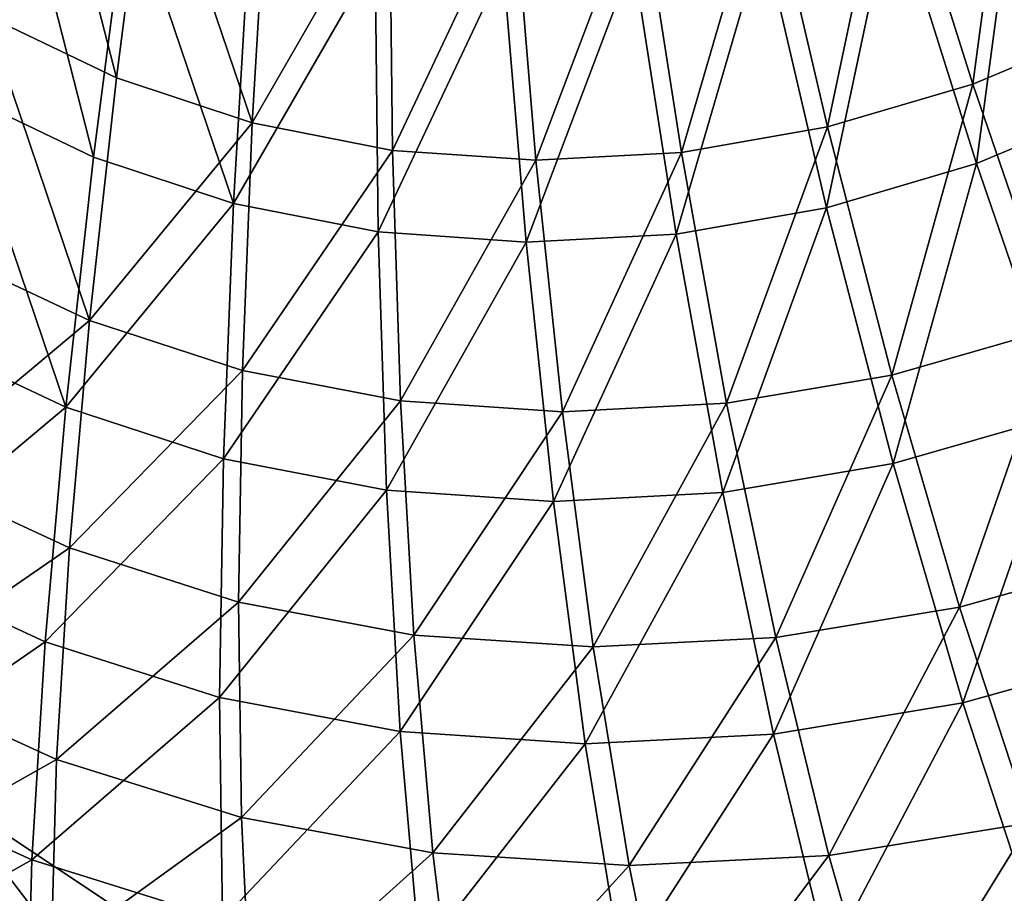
# Model space of a CAD drawing. Header units: millimetres. Extents: x 0 to 340, y 0 to 461.
# Tile 25 of 144: x 91 to 139, y 70 to 112. Entities that reach past the tile are written whole.
import ezdxf

# ---------------------------------------------------------------- set-up
doc = ezdxf.new("R2010")
doc.units = ezdxf.units.MM
doc.header["$LTSCALE"] = 25.4
doc.layers.get('0').update_dxf_attribs({"true_color": 0xff5454})

# ---------------------------------------------------------------- blocks, each defined once
blk = doc.blocks.new('R__nica')
at = {"color": 7, "true_color": 0xffffff}
mesh = blk.add_polyface(dxfattribs=at)
corners = [(36.165, 235.361, 19.045), (35.809, 198.184, 19.045), (34.972, 227.35, 19.045), (36.385, 212.75, 19.045), (39.695, 253.15, 19.045), (37.911, 227.611, 19.045), (39.068, 235.382, 19.045), (42.492, 252.637, 19.045), (44.408, 270.861, 19.045), (47.064, 269.817, 19.045), (48.771, 284.224, 19.045), (51.296, 282.779, 19.045), (55.58, 301.684, 19.045), (57.9, 299.715, 19.045), (63.395, 318.405, 19.045), (65.481, 315.935, 19.045), (72.153, 334.243, 19.045), (73.977, 331.297, 19.045), (81.808, 349.059, 19.045), (83.342, 345.669, 19.045), (88.624, 358.172, 19.045), (89.953, 354.509, 19.045), (98.41, 369.612, 19.045), (99.446, 365.605, 19.045), (108.58, 379.694, 19.045), (109.311, 375.385, 19.045), (119.151, 388.436, 19.045), (119.565, 383.865, 19.045), (120.879, 389.708, 19.045), (121.241, 385.098, 19.045), (130.644, 396.104, 19.045), (130.712, 391.302, 19.045), (140.502, 401.249, 19.045), (140.275, 396.294, 19.045), (149.961, 400.099, 19.045), (150.488, 405.173, 19.045), (158.009, 402.329, 19.045), (158.784, 407.471, 19.045), (167.131, 403.846, 19.045), (168.189, 409.035, 19.045), (176.303, 404.292, 19.045), (177.645, 409.495, 19.045), (184.806, 403.733, 19.045), (186.41, 408.918, 19.045), (193.715, 402.127, 19.045), (195.595, 407.263, 19.045), (202.524, 399.487, 19.045), (204.676, 404.542, 19.045), (203.821, 399.008, 19.045), (212.812, 395.03, 19.045), (206.014, 404.048, 19.045), (215.283, 399.947, 19.045), (221.524, 390.044, 19.045), (224.264, 394.806, 19.045), (229.969, 384.084, 19.045), (232.97, 388.662, 19.045), (238.157, 377.173, 19.045), (241.411, 381.538, 19.045), (248.324, 366.908, 19.045), (251.893, 370.954, 19.045), (256.918, 356.614, 19.045), (260.752, 360.342, 19.045), (265, 345.387, 19.045), (269.084, 348.768, 19.045), (271.478, 335.143, 19.045), (275.763, 338.208, 19.045), (279.499, 320.615, 19.045), (284.032, 323.231, 19.045), (286.719, 305.335, 19.045), (291.475, 307.477, 19.045), (293.123, 289.373, 19.045), (298.077, 291.022, 19.045), (298.668, 272.795, 19.045), (303.794, 273.931, 19.045), (303.282, 255.65, 19.045), (306.097, 242.282, 19.045), (308.55, 256.256, 19.045), (308.688, 225.075, 19.045), (311.453, 242.475, 19.045), (310.023, 208.314, 19.045), (310.11, 192.042, 19.045), (311.294, 156.745, 19.045), (313.874, 170.822, 19.045), (314.124, 224.735, 19.045), (315.343, 185.542, 19.045), (315.504, 207.456, 19.045), (315.587, 190.681, 19.045), (33.399, 212.029, 19.045), (33.207, 182.334, 19.045), (32.805, 197.012, 19.045), (34.631, 168.02, 19.045), (36.205, 183.946, 19.045), (37.117, 154.098, 19.045), (37.58, 170.061, 19.045), (38.198, 149.518, 19.045), (39.991, 156.557, 19.045), (41.826, 137.22, 19.045), (41.04, 152.114, 19.045), (44.559, 140.186, 19.045), (46.39, 125.495, 19.045), (48.986, 128.812, 19.045), (51.904, 114.367, 19.045), (54.335, 118.018, 19.045), (56.237, 107.101, 19.045), (58.538, 110.969, 19.045), (63.302, 97.143, 19.045), (65.391, 101.31, 19.045), (71.184, 88.017, 19.045), (73.036, 92.458, 19.045), (79.866, 79.711, 19.045), (81.458, 84.401, 19.045), (87.877, 73.292, 19.045), (89.228, 78.175, 19.045), (98.19, 66.424, 19.045), (99.232, 71.513, 19.045), (109.123, 60.549, 19.045), (109.837, 65.814, 19.045), (120.663, 55.66, 19.045), (121.032, 61.072, 19.045), (125.91, 53.833, 19.045), (126.12, 59.3, 19.045), (138.447, 50.373, 19.045), (138.281, 55.943, 19.045), (150.716, 53.694, 19.045), (151.266, 48.054, 19.045), (163.382, 52.556, 19.045), (164.324, 46.875, 19.045), (169.118, 52.394, 19.045), (170.237, 46.72, 19.045), (182.043, 52.888, 19.045), (183.562, 47.223, 19.045), (194.772, 54.495, 19.045), (196.684, 48.88, 19.045), (207.275, 57.204, 19.045), (209.575, 51.669, 19.045), (216.035, 59.794, 19.045), (218.604, 54.347, 19.045), (227.765, 64.267, 19.045), (230.7, 58.95, 19.045), (238.918, 69.669, 19.045), (242.194, 64.526, 19.045), (249.465, 75.998, 19.045), (253.068, 71.051, 19.045), (259.256, 83.146, 19.045), (263.163, 78.416, 19.045), (268.41, 91.197, 19.045), (272.599, 86.718, 19.045), (276.686, 99.968, 19.045), (281.132, 95.758, 19.045), (284.085, 109.42, 19.045), (288.756, 105.506, 19.045), (289.928, 118.422, 19.045), (294.783, 114.784, 19.045), (295.773, 129.434, 19.045), (300.809, 126.137, 19.045), (300.617, 141.033, 19.045), (304.489, 153.272, 19.045), (305.803, 138.094, 19.045), (305.943, 159.124, 19.045), (309.795, 150.711, 19.045), (308.445, 172.779, 19.045), (309.872, 187.058, 19.045)]
mesh.append_faces([[corners[k] for k in face] for face in [(84, 85, 86), (87, 88, 89)]], dxfattribs={"vtx0": -1, "color": 7})
mesh.append_faces([[corners[k] for k in face] for face in [(0, 1, 2), (1, 0, 3), (3, 4, 5), (5, 4, 6), (6, 4, 7), (7, 8, 9), (9, 10, 11), (11, 12, 13), (13, 14, 15), (15, 16, 17), (17, 18, 19), (19, 20, 21), (21, 22, 23), (23, 24, 25), (25, 26, 27), (27, 28, 29), (29, 30, 31), (31, 32, 33), (33, 32, 34), (34, 35, 36), (36, 37, 38), (38, 39, 40), (40, 41, 42), (42, 43, 44), (44, 45, 46), (46, 47, 48), (48, 47, 49), (49, 51, 52), (52, 53, 54), (54, 55, 56), (56, 57, 58), (58, 59, 60), (60, 61, 62), (62, 63, 64), (64, 65, 66), (66, 67, 68), (68, 69, 70), (70, 71, 72), (72, 73, 74), (74, 73, 75), (75, 76, 77), (77, 78, 79), (79, 78, 80), (81, 78, 82), (82, 83, 84), (88, 87, 90), (90, 91, 92), (91, 2, 1), (92, 93, 94), (94, 95, 96), (96, 98, 99), (99, 100, 101), (101, 102, 103), (103, 104, 105), (105, 106, 107), (107, 108, 109), (109, 110, 111), (111, 112, 113), (113, 114, 115), (115, 116, 117), (117, 118, 119), (119, 120, 121), (121, 123, 124), (124, 125, 126), (126, 127, 128), (128, 129, 130), (130, 131, 132), (132, 133, 134), (134, 135, 136), (136, 137, 138), (138, 139, 140), (140, 141, 142), (142, 143, 144), (144, 145, 146), (146, 147, 148), (148, 149, 150), (150, 151, 152), (152, 153, 154), (154, 156, 157), (157, 158, 159), (159, 161, 81)]], dxfattribs={"vtx0": -1, "vtx1": -1, "color": 7})
mesh.append_faces([[corners[k] for k in face] for face in [(80, 78, 81), (90, 2, 91)]], dxfattribs={"vtx0": -1, "vtx1": -1, "vtx2": -1, "color": 7})
mesh.append_faces([[corners[k] for k in face] for face in [(3, 0, 4), (7, 4, 8), (9, 8, 10), (11, 10, 12), (13, 12, 14), (15, 14, 16), (17, 16, 18), (19, 18, 20), (21, 20, 22), (23, 22, 24), (25, 24, 26), (27, 26, 28), (29, 28, 30), (31, 30, 32), (34, 32, 35), (36, 35, 37), (38, 37, 39), (40, 39, 41), (42, 41, 43), (44, 43, 45), (46, 45, 47), (49, 47, 50), (49, 50, 51), (52, 51, 53), (54, 53, 55), (56, 55, 57), (58, 57, 59), (60, 59, 61), (62, 61, 63), (64, 63, 65), (66, 65, 67), (68, 67, 69), (70, 69, 71), (72, 71, 73), (75, 73, 76), (77, 76, 78), (82, 78, 83), (84, 83, 85), (90, 87, 2), (92, 91, 93), (94, 93, 95), (96, 95, 97), (96, 97, 98), (99, 98, 100), (101, 100, 102), (103, 102, 104), (105, 104, 106), (107, 106, 108), (109, 108, 110), (111, 110, 112), (113, 112, 114), (115, 114, 116), (117, 116, 118), (119, 118, 120), (121, 120, 122), (121, 122, 123), (124, 123, 125), (126, 125, 127), (128, 127, 129), (130, 129, 131), (132, 131, 133), (134, 133, 135), (136, 135, 137), (138, 137, 139), (140, 139, 141), (142, 141, 143), (144, 143, 145), (146, 145, 147), (148, 147, 149), (150, 149, 151), (152, 151, 153), (154, 153, 155), (154, 155, 156), (157, 156, 158), (159, 158, 160), (159, 160, 161), (81, 161, 80)]], dxfattribs={"vtx0": -1, "vtx2": -1, "color": 7})
mesh = blk.add_polyface(dxfattribs=at)
corners = [(93.614, 127.704, 314.155), (97.469, 112.648, 309.059), (91.195, 115.654, 308.394), (99.072, 125.046, 314.716)]
mesh.append_faces([[corners[k] for k in face] for face in [(0, 1, 2), (1, 0, 3)]], dxfattribs={"vtx0": -1, "color": 7})
mesh = blk.add_polyface(dxfattribs=at)
corners = [(140.726, 127.383, 313.404), (138.711, 112.346, 308.308), (134.787, 124.815, 314.119)]
mesh.append_faces([[corners[k] for k in face] for face in [(0, 1, 2)]], dxfattribs={"color": 7})
mesh = blk.add_polyface(dxfattribs=at)
corners = [(145.606, 115.233, 307.46), (138.711, 112.346, 308.308), (140.726, 127.383, 313.404)]
mesh.append_faces([[corners[k] for k in face] for face in [(0, 1, 2)]], dxfattribs={"color": 7})
mesh = blk.add_polyface(dxfattribs=at)
corners = [(99.072, 125.046, 314.716), (104.01, 110.476, 309.493), (97.469, 112.648, 309.059), (104.757, 123.125, 315.086)]
mesh.append_faces([[corners[k] for k in face] for face in [(0, 1, 2), (1, 0, 3)]], dxfattribs={"vtx0": -1, "color": 7})
mesh = blk.add_polyface(dxfattribs=at)
corners = [(134.787, 124.815, 314.119), (131.712, 110.281, 308.967), (128.749, 122.976, 314.672), (138.711, 112.346, 308.308)]
mesh.append_faces([[corners[k] for k in face] for face in [(0, 1, 2), (1, 0, 3)]], dxfattribs={"vtx0": -1, "color": 7})
mesh = blk.add_polyface(dxfattribs=at)
corners = [(96.372, 108.832, 313.007), (92.397, 124.353, 318.173), (89.904, 111.93, 312.333), (98.025, 121.612, 318.741)]
mesh.append_faces([[corners[k] for k in face] for face in [(0, 1, 2), (1, 0, 3)]], dxfattribs={"vtx0": -1, "color": 7})
mesh = blk.add_polyface(dxfattribs=at)
corners = [(140.967, 124.022, 317.411), (134.844, 121.375, 318.136), (138.889, 108.52, 312.246)]
mesh.append_faces([[corners[k] for k in face] for face in [(0, 1, 2)]], dxfattribs={"color": 7})
mesh = blk.add_polyface(dxfattribs=at)
corners = [(145.997, 111.496, 311.386), (140.967, 124.022, 317.411), (138.889, 108.52, 312.246)]
mesh.append_faces([[corners[k] for k in face] for face in [(0, 1, 2)]], dxfattribs={"color": 7})
mesh = blk.add_polyface(dxfattribs=at)
corners = [(110.619, 121.955, 315.263), (104.01, 110.476, 309.493), (104.757, 123.125, 315.086)]
mesh.append_faces([[corners[k] for k in face] for face in [(0, 1, 2)]], dxfattribs={"color": 7})
mesh = blk.add_polyface(dxfattribs=at)
corners = [(128.749, 122.976, 314.672), (124.677, 109.055, 309.425), (122.67, 121.882, 315.051), (131.712, 110.281, 308.967)]
mesh.append_faces([[corners[k] for k in face] for face in [(0, 1, 2), (1, 0, 3)]], dxfattribs={"vtx0": -1, "color": 7})
mesh = blk.add_polyface(dxfattribs=at)
corners = [(110.764, 109.151, 309.696), (104.01, 110.476, 309.493), (110.619, 121.955, 315.263)]
mesh.append_faces([[corners[k] for k in face] for face in [(0, 1, 2)]], dxfattribs={"color": 7})
mesh = blk.add_polyface(dxfattribs=at)
corners = [(116.608, 121.54, 315.251), (110.764, 109.151, 309.696), (110.619, 121.955, 315.263)]
mesh.append_faces([[corners[k] for k in face] for face in [(0, 1, 2)]], dxfattribs={"color": 7})
mesh = blk.add_polyface(dxfattribs=at)
corners = [(122.67, 121.882, 315.051), (117.673, 108.676, 309.671), (116.608, 121.54, 315.251)]
mesh.append_faces([[corners[k] for k in face] for face in [(0, 1, 2)]], dxfattribs={"color": 7})
mesh = blk.add_polyface(dxfattribs=at)
corners = [(124.677, 109.055, 309.425), (117.673, 108.676, 309.671), (122.67, 121.882, 315.051)]
mesh.append_faces([[corners[k] for k in face] for face in [(0, 1, 2)]], dxfattribs={"color": 7})
mesh = blk.add_polyface(dxfattribs=at)
corners = [(103.115, 106.592, 313.447), (98.025, 121.612, 318.741), (96.372, 108.832, 313.007), (103.885, 119.632, 319.116)]
mesh.append_faces([[corners[k] for k in face] for face in [(0, 1, 2), (1, 0, 3)]], dxfattribs={"vtx0": -1, "color": 7})
mesh = blk.add_polyface(dxfattribs=at)
corners = [(117.673, 108.676, 309.671), (110.764, 109.151, 309.696), (116.608, 121.54, 315.251)]
mesh.append_faces([[corners[k] for k in face] for face in [(0, 1, 2)]], dxfattribs={"color": 7})
mesh = blk.add_polyface(dxfattribs=at)
corners = [(131.674, 106.391, 312.914), (134.844, 121.375, 318.136), (128.619, 119.479, 318.696), (138.889, 108.52, 312.246)]
mesh.append_faces([[corners[k] for k in face] for face in [(0, 1, 2), (1, 0, 3)]], dxfattribs={"vtx0": -1, "color": 7})
mesh = blk.add_polyface(dxfattribs=at)
corners = [(109.929, 118.426, 319.296), (103.885, 119.632, 319.116), (103.115, 106.592, 313.447)]
mesh.append_faces([[corners[k] for k in face] for face in [(0, 1, 2)]], dxfattribs={"color": 7})
mesh = blk.add_polyface(dxfattribs=at)
corners = [(124.422, 105.127, 313.378), (128.619, 119.479, 318.696), (122.353, 118.351, 319.081), (131.674, 106.391, 312.914)]
mesh.append_faces([[corners[k] for k in face] for face in [(0, 1, 2), (1, 0, 3)]], dxfattribs={"vtx0": -1, "color": 7})
mesh = blk.add_polyface(dxfattribs=at)
corners = [(110.078, 105.226, 313.653), (109.929, 118.426, 319.296), (103.115, 106.592, 313.447)]
mesh.append_faces([[corners[k] for k in face] for face in [(0, 1, 2)]], dxfattribs={"color": 7})
mesh = blk.add_polyface(dxfattribs=at)
corners = [(116.103, 117.998, 319.283), (109.929, 118.426, 319.296), (110.078, 105.226, 313.653)]
mesh.append_faces([[corners[k] for k in face] for face in [(0, 1, 2)]], dxfattribs={"color": 7})
mesh = blk.add_polyface(dxfattribs=at)
corners = [(122.353, 118.351, 319.081), (116.103, 117.998, 319.283), (117.201, 104.737, 313.628)]
mesh.append_faces([[corners[k] for k in face] for face in [(0, 1, 2)]], dxfattribs={"color": 7})
mesh = blk.add_polyface(dxfattribs=at)
corners = [(124.422, 105.127, 313.378), (122.353, 118.351, 319.081), (117.201, 104.737, 313.628)]
mesh.append_faces([[corners[k] for k in face] for face in [(0, 1, 2)]], dxfattribs={"color": 7})
mesh = blk.add_polyface(dxfattribs=at)
corners = [(117.201, 104.737, 313.628), (116.103, 117.998, 319.283), (110.078, 105.226, 313.653)]
mesh.append_faces([[corners[k] for k in face] for face in [(0, 1, 2)]], dxfattribs={"color": 7})
mesh = blk.add_polyface(dxfattribs=at)
corners = [(91.195, 115.654, 308.394), (96.174, 100.962, 302.198), (89.119, 104.285, 301.427), (97.469, 112.648, 309.059)]
mesh.append_faces([[corners[k] for k in face] for face in [(0, 1, 2), (1, 0, 3)]], dxfattribs={"vtx0": -1, "color": 7})
mesh = blk.add_polyface(dxfattribs=at)
corners = [(145.606, 115.233, 307.46), (142.749, 100.604, 301.275), (138.711, 112.346, 308.308)]
mesh.append_faces([[corners[k] for k in face] for face in [(0, 1, 2)]], dxfattribs={"color": 7})
mesh = blk.add_polyface(dxfattribs=at)
corners = [(104.01, 110.476, 309.493), (96.174, 100.962, 302.198), (97.469, 112.648, 309.059)]
mesh.append_faces([[corners[k] for k in face] for face in [(0, 1, 2)]], dxfattribs={"color": 7})
mesh = blk.add_polyface(dxfattribs=at)
corners = [(95.037, 96.784, 306.053), (89.904, 111.93, 312.333), (87.764, 100.21, 305.271), (96.372, 108.832, 313.007)]
mesh.append_faces([[corners[k] for k in face] for face in [(0, 1, 2), (1, 0, 3)]], dxfattribs={"vtx0": -1, "color": 7})
mesh = blk.add_polyface(dxfattribs=at)
corners = [(138.711, 112.346, 308.308), (134.818, 98.33, 302.045), (131.712, 110.281, 308.967)]
mesh.append_faces([[corners[k] for k in face] for face in [(0, 1, 2)]], dxfattribs={"color": 7})
mesh = blk.add_polyface(dxfattribs=at)
corners = [(142.749, 100.604, 301.275), (134.818, 98.33, 302.045), (138.711, 112.346, 308.308)]
mesh.append_faces([[corners[k] for k in face] for face in [(0, 1, 2)]], dxfattribs={"color": 7})
mesh = blk.add_polyface(dxfattribs=at)
corners = [(145.997, 111.496, 311.386), (138.889, 108.52, 312.246), (143.052, 96.414, 305.117)]
mesh.append_faces([[corners[k] for k in face] for face in [(0, 1, 2)]], dxfattribs={"color": 7})
mesh = blk.add_polyface(dxfattribs=at)
corners = [(104.01, 110.476, 309.493), (103.537, 98.561, 302.697), (96.174, 100.962, 302.198)]
mesh.append_faces([[corners[k] for k in face] for face in [(0, 1, 2)]], dxfattribs={"color": 7})
mesh = blk.add_polyface(dxfattribs=at)
corners = [(110.764, 109.151, 309.696), (103.537, 98.561, 302.697), (104.01, 110.476, 309.493)]
mesh.append_faces([[corners[k] for k in face] for face in [(0, 1, 2)]], dxfattribs={"color": 7})
mesh = blk.add_polyface(dxfattribs=at)
corners = [(131.712, 110.281, 308.967), (126.858, 96.982, 302.585), (124.677, 109.055, 309.425), (134.818, 98.33, 302.045)]
mesh.append_faces([[corners[k] for k in face] for face in [(0, 1, 2), (1, 0, 3)]], dxfattribs={"vtx0": -1, "color": 7})
mesh = blk.add_polyface(dxfattribs=at)
corners = [(111.149, 97.095, 302.922), (103.537, 98.561, 302.697), (110.764, 109.151, 309.696)]
mesh.append_faces([[corners[k] for k in face] for face in [(0, 1, 2)]], dxfattribs={"color": 7})
mesh = blk.add_polyface(dxfattribs=at)
corners = [(117.673, 108.676, 309.671), (111.149, 97.095, 302.922), (110.764, 109.151, 309.696)]
mesh.append_faces([[corners[k] for k in face] for face in [(0, 1, 2)]], dxfattribs={"color": 7})
mesh = blk.add_polyface(dxfattribs=at)
corners = [(103.115, 106.592, 313.447), (96.372, 108.832, 313.007), (95.037, 96.784, 306.053)]
mesh.append_faces([[corners[k] for k in face] for face in [(0, 1, 2)]], dxfattribs={"color": 7})
mesh = blk.add_polyface(dxfattribs=at)
corners = [(118.945, 96.568, 302.882), (111.149, 97.095, 302.922), (117.673, 108.676, 309.671)]
mesh.append_faces([[corners[k] for k in face] for face in [(0, 1, 2)]], dxfattribs={"color": 7})
mesh = blk.add_polyface(dxfattribs=at)
corners = [(124.677, 109.055, 309.425), (118.945, 96.568, 302.882), (117.673, 108.676, 309.671)]
mesh.append_faces([[corners[k] for k in face] for face in [(0, 1, 2)]], dxfattribs={"color": 7})
mesh = blk.add_polyface(dxfattribs=at)
corners = [(126.858, 96.982, 302.585), (118.945, 96.568, 302.882), (124.677, 109.055, 309.425)]
mesh.append_faces([[corners[k] for k in face] for face in [(0, 1, 2)]], dxfattribs={"color": 7})
mesh = blk.add_polyface(dxfattribs=at)
corners = [(138.889, 108.52, 312.246), (131.674, 106.391, 312.914), (134.876, 94.071, 305.897)]
mesh.append_faces([[corners[k] for k in face] for face in [(0, 1, 2)]], dxfattribs={"color": 7})
mesh = blk.add_polyface(dxfattribs=at)
corners = [(143.052, 96.414, 305.117), (138.889, 108.52, 312.246), (134.876, 94.071, 305.897)]
mesh.append_faces([[corners[k] for k in face] for face in [(0, 1, 2)]], dxfattribs={"color": 7})
mesh = blk.add_polyface(dxfattribs=at)
corners = [(103.115, 106.592, 313.447), (95.037, 96.784, 306.053), (102.628, 94.309, 306.558)]
mesh.append_faces([[corners[k] for k in face] for face in [(0, 1, 2)]], dxfattribs={"color": 7})
mesh = blk.add_polyface(dxfattribs=at)
corners = [(110.078, 105.226, 313.653), (103.115, 106.592, 313.447), (102.628, 94.309, 306.558)]
mesh.append_faces([[corners[k] for k in face] for face in [(0, 1, 2)]], dxfattribs={"color": 7})
mesh = blk.add_polyface(dxfattribs=at)
corners = [(126.67, 92.68, 306.445), (131.674, 106.391, 312.914), (124.422, 105.127, 313.378), (134.876, 94.071, 305.897)]
mesh.append_faces([[corners[k] for k in face] for face in [(0, 1, 2), (1, 0, 3)]], dxfattribs={"vtx0": -1, "color": 7})
mesh = blk.add_polyface(dxfattribs=at)
corners = [(110.475, 92.797, 306.787), (110.078, 105.226, 313.653), (102.628, 94.309, 306.558)]
mesh.append_faces([[corners[k] for k in face] for face in [(0, 1, 2)]], dxfattribs={"color": 7})
mesh = blk.add_polyface(dxfattribs=at)
corners = [(117.201, 104.737, 313.628), (110.078, 105.226, 313.653), (110.475, 92.797, 306.787)]
mesh.append_faces([[corners[k] for k in face] for face in [(0, 1, 2)]], dxfattribs={"color": 7})
mesh = blk.add_polyface(dxfattribs=at)
corners = [(124.422, 105.127, 313.378), (117.201, 104.737, 313.628), (118.512, 92.254, 306.746)]
mesh.append_faces([[corners[k] for k in face] for face in [(0, 1, 2)]], dxfattribs={"color": 7})
mesh = blk.add_polyface(dxfattribs=at)
corners = [(126.67, 92.68, 306.445), (124.422, 105.127, 313.378), (118.512, 92.254, 306.746)]
mesh.append_faces([[corners[k] for k in face] for face in [(0, 1, 2)]], dxfattribs={"color": 7})
mesh = blk.add_polyface(dxfattribs=at)
corners = [(118.512, 92.254, 306.746), (117.201, 104.737, 313.628), (110.475, 92.797, 306.787)]
mesh.append_faces([[corners[k] for k in face] for face in [(0, 1, 2)]], dxfattribs={"color": 7})
mesh = blk.add_polyface(dxfattribs=at)
corners = [(96.174, 100.962, 302.198), (87.408, 93.629, 293.294), (89.119, 104.285, 301.427)]
mesh.append_faces([[corners[k] for k in face] for face in [(0, 1, 2)]], dxfattribs={"color": 7})
mesh = blk.add_polyface(dxfattribs=at)
corners = [(96.174, 100.962, 302.198), (95.209, 90.018, 294.172), (87.408, 93.629, 293.294)]
mesh.append_faces([[corners[k] for k in face] for face in [(0, 1, 2)]], dxfattribs={"color": 7})
mesh = blk.add_polyface(dxfattribs=at)
corners = [(103.537, 98.561, 302.697), (95.209, 90.018, 294.172), (96.174, 100.962, 302.198)]
mesh.append_faces([[corners[k] for k in face] for face in [(0, 1, 2)]], dxfattribs={"color": 7})
mesh = blk.add_polyface(dxfattribs=at)
corners = [(142.749, 100.604, 301.275), (138.07, 87.159, 293.948), (134.818, 98.33, 302.045)]
mesh.append_faces([[corners[k] for k in face] for face in [(0, 1, 2)]], dxfattribs={"color": 7})
mesh = blk.add_polyface(dxfattribs=at)
corners = [(146.899, 89.627, 293.067), (138.07, 87.159, 293.948), (142.749, 100.604, 301.275)]
mesh.append_faces([[corners[k] for k in face] for face in [(0, 1, 2)]], dxfattribs={"color": 7})
mesh = blk.add_polyface(dxfattribs=at)
corners = [(95.037, 96.784, 306.053), (87.764, 100.21, 305.271), (86, 89.224, 297.027)]
mesh.append_faces([[corners[k] for k in face] for face in [(0, 1, 2)]], dxfattribs={"color": 7})
mesh = blk.add_polyface(dxfattribs=at)
corners = [(103.537, 98.561, 302.697), (103.357, 87.41, 294.733), (95.209, 90.018, 294.172)]
mesh.append_faces([[corners[k] for k in face] for face in [(0, 1, 2)]], dxfattribs={"color": 7})
mesh = blk.add_polyface(dxfattribs=at)
corners = [(111.149, 97.095, 302.922), (103.357, 87.41, 294.733), (103.537, 98.561, 302.697)]
mesh.append_faces([[corners[k] for k in face] for face in [(0, 1, 2)]], dxfattribs={"color": 7})
mesh = blk.add_polyface(dxfattribs=at)
corners = [(134.818, 98.33, 302.045), (129.222, 85.695, 294.572), (126.858, 96.982, 302.585), (138.07, 87.159, 293.948)]
mesh.append_faces([[corners[k] for k in face] for face in [(0, 1, 2), (1, 0, 3)]], dxfattribs={"vtx0": -1, "color": 7})
mesh = blk.add_polyface(dxfattribs=at)
corners = [(95.037, 96.784, 306.053), (86, 89.224, 297.027), (94.042, 85.501, 297.917)]
mesh.append_faces([[corners[k] for k in face] for face in [(0, 1, 2)]], dxfattribs={"color": 7})
mesh = blk.add_polyface(dxfattribs=at)
corners = [(102.628, 94.309, 306.558), (95.037, 96.784, 306.053), (94.042, 85.501, 297.917)]
mesh.append_faces([[corners[k] for k in face] for face in [(0, 1, 2)]], dxfattribs={"color": 7})
mesh = blk.add_polyface(dxfattribs=at)
corners = [(111.789, 85.817, 294.98), (103.357, 87.41, 294.733), (111.149, 97.095, 302.922)]
mesh.append_faces([[corners[k] for k in face] for face in [(0, 1, 2)]], dxfattribs={"color": 7})
mesh = blk.add_polyface(dxfattribs=at)
corners = [(118.945, 96.568, 302.882), (111.789, 85.817, 294.98), (111.149, 97.095, 302.922)]
mesh.append_faces([[corners[k] for k in face] for face in [(0, 1, 2)]], dxfattribs={"color": 7})
mesh = blk.add_polyface(dxfattribs=at)
corners = [(126.858, 96.982, 302.585), (120.435, 85.246, 294.922), (118.945, 96.568, 302.882)]
mesh.append_faces([[corners[k] for k in face] for face in [(0, 1, 2)]], dxfattribs={"color": 7})
mesh = blk.add_polyface(dxfattribs=at)
corners = [(129.222, 85.695, 294.572), (120.435, 85.246, 294.922), (126.858, 96.982, 302.585)]
mesh.append_faces([[corners[k] for k in face] for face in [(0, 1, 2)]], dxfattribs={"color": 7})
mesh = blk.add_polyface(dxfattribs=at)
corners = [(120.435, 85.246, 294.922), (111.789, 85.817, 294.98), (118.945, 96.568, 302.882)]
mesh.append_faces([[corners[k] for k in face] for face in [(0, 1, 2)]], dxfattribs={"color": 7})
mesh = blk.add_polyface(dxfattribs=at)
corners = [(143.052, 96.414, 305.117), (134.876, 94.071, 305.897), (138.229, 82.554, 297.69)]
mesh.append_faces([[corners[k] for k in face] for face in [(0, 1, 2)]], dxfattribs={"color": 7})
mesh = blk.add_polyface(dxfattribs=at)
corners = [(147.331, 85.098, 296.797), (143.052, 96.414, 305.117), (138.229, 82.554, 297.69)]
mesh.append_faces([[corners[k] for k in face] for face in [(0, 1, 2)]], dxfattribs={"color": 7})
mesh = blk.add_polyface(dxfattribs=at)
corners = [(102.628, 94.309, 306.558), (94.042, 85.501, 297.917), (102.442, 82.813, 298.486)]
mesh.append_faces([[corners[k] for k in face] for face in [(0, 1, 2)]], dxfattribs={"color": 7})
mesh = blk.add_polyface(dxfattribs=at)
corners = [(110.475, 92.797, 306.787), (102.628, 94.309, 306.558), (102.442, 82.813, 298.486)]
mesh.append_faces([[corners[k] for k in face] for face in [(0, 1, 2)]], dxfattribs={"color": 7})
mesh = blk.add_polyface(dxfattribs=at)
corners = [(129.107, 81.045, 298.323), (134.876, 94.071, 305.897), (126.67, 92.68, 306.445), (138.229, 82.554, 297.69)]
mesh.append_faces([[corners[k] for k in face] for face in [(0, 1, 2), (1, 0, 3)]], dxfattribs={"vtx0": -1, "color": 7})
mesh = blk.add_polyface(dxfattribs=at)
corners = [(95.209, 90.018, 294.172), (86.079, 83.705, 284.043), (87.408, 93.629, 293.294)]
mesh.append_faces([[corners[k] for k in face] for face in [(0, 1, 2)]], dxfattribs={"color": 7})
mesh = blk.add_polyface(dxfattribs=at)
corners = [(111.135, 81.171, 298.736), (110.475, 92.797, 306.787), (102.442, 82.813, 298.486)]
mesh.append_faces([[corners[k] for k in face] for face in [(0, 1, 2)]], dxfattribs={"color": 7})
mesh = blk.add_polyface(dxfattribs=at)
corners = [(118.512, 92.254, 306.746), (110.475, 92.797, 306.787), (111.135, 81.171, 298.736)]
mesh.append_faces([[corners[k] for k in face] for face in [(0, 1, 2)]], dxfattribs={"color": 7})
mesh = blk.add_polyface(dxfattribs=at)
corners = [(126.67, 92.68, 306.445), (118.512, 92.254, 306.746), (120.048, 80.581, 298.678)]
mesh.append_faces([[corners[k] for k in face] for face in [(0, 1, 2)]], dxfattribs={"color": 7})
mesh = blk.add_polyface(dxfattribs=at)
corners = [(129.107, 81.045, 298.323), (126.67, 92.68, 306.445), (120.048, 80.581, 298.678)]
mesh.append_faces([[corners[k] for k in face] for face in [(0, 1, 2)]], dxfattribs={"color": 7})
mesh = blk.add_polyface(dxfattribs=at)
corners = [(120.048, 80.581, 298.678), (118.512, 92.254, 306.746), (111.135, 81.171, 298.736)]
mesh.append_faces([[corners[k] for k in face] for face in [(0, 1, 2)]], dxfattribs={"color": 7})
mesh = blk.add_polyface(dxfattribs=at)
corners = [(95.209, 90.018, 294.172), (94.591, 79.833, 285.026), (86.079, 83.705, 284.043)]
mesh.append_faces([[corners[k] for k in face] for face in [(0, 1, 2)]], dxfattribs={"color": 7})
mesh = blk.add_polyface(dxfattribs=at)
corners = [(103.357, 87.41, 294.733), (94.591, 79.833, 285.026), (95.209, 90.018, 294.172)]
mesh.append_faces([[corners[k] for k in face] for face in [(0, 1, 2)]], dxfattribs={"color": 7})
mesh = blk.add_polyface(dxfattribs=at)
corners = [(146.899, 89.627, 293.067), (141.476, 76.787, 284.732), (138.07, 87.159, 293.948)]
mesh.append_faces([[corners[k] for k in face] for face in [(0, 1, 2)]], dxfattribs={"color": 7})
mesh = blk.add_polyface(dxfattribs=at)
corners = [(94.042, 85.501, 297.917), (86, 89.224, 297.027), (84.63, 78.993, 287.65)]
mesh.append_faces([[corners[k] for k in face] for face in [(0, 1, 2)]], dxfattribs={"color": 7})
mesh = blk.add_polyface(dxfattribs=at)
corners = [(103.487, 77.038, 285.649), (94.591, 79.833, 285.026), (103.357, 87.41, 294.733)]
mesh.append_faces([[corners[k] for k in face] for face in [(0, 1, 2)]], dxfattribs={"color": 7})
mesh = blk.add_polyface(dxfattribs=at)
corners = [(111.789, 85.817, 294.98), (103.487, 77.038, 285.649), (103.357, 87.41, 294.733)]
mesh.append_faces([[corners[k] for k in face] for face in [(0, 1, 2)]], dxfattribs={"color": 7})
mesh = blk.add_polyface(dxfattribs=at)
corners = [(138.07, 87.159, 293.948), (131.778, 75.212, 285.438), (129.222, 85.695, 294.572), (141.476, 76.787, 284.732)]
mesh.append_faces([[corners[k] for k in face] for face in [(0, 1, 2), (1, 0, 3)]], dxfattribs={"vtx0": -1, "color": 7})
mesh = blk.add_polyface(dxfattribs=at)
corners = [(94.042, 85.501, 297.917), (84.63, 78.993, 287.65), (93.405, 75.001, 288.647)]
mesh.append_faces([[corners[k] for k in face] for face in [(0, 1, 2)]], dxfattribs={"color": 7})
mesh = blk.add_polyface(dxfattribs=at)
corners = [(102.442, 82.813, 298.486), (94.042, 85.501, 297.917), (93.405, 75.001, 288.647)]
mesh.append_faces([[corners[k] for k in face] for face in [(0, 1, 2)]], dxfattribs={"color": 7})
mesh = blk.add_polyface(dxfattribs=at)
corners = [(112.701, 75.334, 285.916), (103.487, 77.038, 285.649), (111.789, 85.817, 294.98)]
mesh.append_faces([[corners[k] for k in face] for face in [(0, 1, 2)]], dxfattribs={"color": 7})
mesh = blk.add_polyface(dxfattribs=at)
corners = [(120.435, 85.246, 294.922), (112.701, 75.334, 285.916), (111.789, 85.817, 294.98)]
mesh.append_faces([[corners[k] for k in face] for face in [(0, 1, 2)]], dxfattribs={"color": 7})
mesh = blk.add_polyface(dxfattribs=at)
corners = [(129.222, 85.695, 294.572), (122.158, 74.725, 285.84), (120.435, 85.246, 294.922)]
mesh.append_faces([[corners[k] for k in face] for face in [(0, 1, 2)]], dxfattribs={"color": 7})
mesh = blk.add_polyface(dxfattribs=at)
corners = [(131.778, 75.212, 285.438), (122.158, 74.725, 285.84), (129.222, 85.695, 294.572)]
mesh.append_faces([[corners[k] for k in face] for face in [(0, 1, 2)]], dxfattribs={"color": 7})
mesh = blk.add_polyface(dxfattribs=at)
corners = [(122.158, 74.725, 285.84), (112.701, 75.334, 285.916), (120.435, 85.246, 294.922)]
mesh.append_faces([[corners[k] for k in face] for face in [(0, 1, 2)]], dxfattribs={"color": 7})
mesh = blk.add_polyface(dxfattribs=at)
corners = [(147.331, 85.098, 296.797), (138.229, 82.554, 297.69), (141.74, 71.861, 288.349)]
mesh.append_faces([[corners[k] for k in face] for face in [(0, 1, 2)]], dxfattribs={"color": 7})
mesh = blk.add_polyface(dxfattribs=at)
corners = [(94.591, 79.833, 285.026), (85.147, 74.523, 273.733), (86.079, 83.705, 284.043)]
mesh.append_faces([[corners[k] for k in face] for face in [(0, 1, 2)]], dxfattribs={"color": 7})
mesh = blk.add_polyface(dxfattribs=at)
corners = [(102.576, 72.12, 289.278), (102.442, 82.813, 298.486), (93.405, 75.001, 288.647)]
mesh.append_faces([[corners[k] for k in face] for face in [(0, 1, 2)]], dxfattribs={"color": 7})
mesh = blk.add_polyface(dxfattribs=at)
corners = [(111.135, 81.171, 298.736), (102.442, 82.813, 298.486), (102.576, 72.12, 289.278)]
mesh.append_faces([[corners[k] for k in face] for face in [(0, 1, 2)]], dxfattribs={"color": 7})
mesh = blk.add_polyface(dxfattribs=at)
corners = [(131.742, 70.238, 289.065), (138.229, 82.554, 297.69), (129.107, 81.045, 298.323), (141.74, 71.861, 288.349)]
mesh.append_faces([[corners[k] for k in face] for face in [(0, 1, 2), (1, 0, 3)]], dxfattribs={"vtx0": -1, "color": 7})
mesh = blk.add_polyface(dxfattribs=at)
corners = [(112.076, 70.363, 289.549), (111.135, 81.171, 298.736), (102.576, 72.12, 289.278)]
mesh.append_faces([[corners[k] for k in face] for face in [(0, 1, 2)]], dxfattribs={"color": 7})
mesh = blk.add_polyface(dxfattribs=at)
corners = [(120.048, 80.581, 298.678), (111.135, 81.171, 298.736), (112.076, 70.363, 289.549)]
mesh.append_faces([[corners[k] for k in face] for face in [(0, 1, 2)]], dxfattribs={"color": 7})
mesh = blk.add_polyface(dxfattribs=at)
corners = [(129.107, 81.045, 298.323), (120.048, 80.581, 298.678), (121.824, 69.736, 289.472)]
mesh.append_faces([[corners[k] for k in face] for face in [(0, 1, 2)]], dxfattribs={"color": 7})
mesh = blk.add_polyface(dxfattribs=at)
corners = [(131.742, 70.238, 289.065), (129.107, 81.045, 298.323), (121.824, 69.736, 289.472)]
mesh.append_faces([[corners[k] for k in face] for face in [(0, 1, 2)]], dxfattribs={"color": 7})
mesh = blk.add_polyface(dxfattribs=at)
corners = [(121.824, 69.736, 289.472), (120.048, 80.581, 298.678), (112.076, 70.363, 289.549)]
mesh.append_faces([[corners[k] for k in face] for face in [(0, 1, 2)]], dxfattribs={"color": 7})
mesh = blk.add_polyface(dxfattribs=at)
corners = [(94.591, 79.833, 285.026), (94.333, 70.415, 274.819), (85.147, 74.523, 273.733)]
mesh.append_faces([[corners[k] for k in face] for face in [(0, 1, 2)]], dxfattribs={"color": 7})
mesh = blk.add_polyface(dxfattribs=at)
corners = [(103.487, 77.038, 285.649), (94.333, 70.415, 274.819), (94.591, 79.833, 285.026)]
mesh.append_faces([[corners[k] for k in face] for face in [(0, 1, 2)]], dxfattribs={"color": 7})
mesh = blk.add_polyface(dxfattribs=at)
corners = [(93.405, 75.001, 288.647), (84.63, 78.993, 287.65), (83.669, 69.527, 277.2)]
mesh.append_faces([[corners[k] for k in face] for face in [(0, 1, 2)]], dxfattribs={"color": 7})
mesh = blk.add_polyface(dxfattribs=at)
corners = [(99.232, 71.513, 19.045), (89.228, 78.175, 19.045), (85.585, 73.234, 20.426)]
mesh.append_faces([[corners[k] for k in face] for face in [(0, 1, 2)]], dxfattribs={"color": 7})
mesh = blk.add_polyface(dxfattribs=at)
corners = [(103.487, 77.038, 285.649), (103.941, 67.452, 275.502), (94.333, 70.415, 274.819)]
mesh.append_faces([[corners[k] for k in face] for face in [(0, 1, 2)]], dxfattribs={"color": 7})
mesh = blk.add_polyface(dxfattribs=at)
corners = [(112.701, 75.334, 285.916), (103.941, 67.452, 275.502), (103.487, 77.038, 285.649)]
mesh.append_faces([[corners[k] for k in face] for face in [(0, 1, 2)]], dxfattribs={"color": 7})
mesh = blk.add_polyface(dxfattribs=at)
corners = [(141.476, 76.787, 284.732), (134.535, 65.535, 275.249), (131.778, 75.212, 285.438), (145.039, 67.217, 274.468)]
mesh.append_faces([[corners[k] for k in face] for face in [(0, 1, 2), (1, 0, 3)]], dxfattribs={"vtx0": -1, "color": 7})
mesh = blk.add_polyface(dxfattribs=at)
corners = [(93.405, 75.001, 288.647), (83.669, 69.527, 277.2), (93.139, 65.292, 278.301)]
mesh.append_faces([[corners[k] for k in face] for face in [(0, 1, 2)]], dxfattribs={"color": 7})
mesh = blk.add_polyface(dxfattribs=at)
corners = [(102.576, 72.12, 289.278), (93.405, 75.001, 288.647), (93.139, 65.292, 278.301)]
mesh.append_faces([[corners[k] for k in face] for face in [(0, 1, 2)]], dxfattribs={"color": 7})
mesh = blk.add_polyface(dxfattribs=at)
corners = [(112.701, 75.334, 285.916), (113.898, 65.649, 275.789), (103.941, 67.452, 275.502)]
mesh.append_faces([[corners[k] for k in face] for face in [(0, 1, 2)]], dxfattribs={"color": 7})
mesh = blk.add_polyface(dxfattribs=at)
corners = [(112.701, 75.334, 285.916), (122.158, 74.725, 285.84), (113.898, 65.649, 275.789)]
mesh.append_faces([[corners[k] for k in face] for face in [(0, 1, 2)]], dxfattribs={"color": 7})
mesh = blk.add_polyface(dxfattribs=at)
corners = [(124.124, 65.01, 275.698), (131.778, 75.212, 285.438), (134.535, 65.535, 275.249), (122.158, 74.725, 285.84)]
mesh.append_faces([[corners[k] for k in face] for face in [(0, 1, 2), (1, 0, 3)]], dxfattribs={"vtx0": -1, "color": 7})
mesh = blk.add_polyface(dxfattribs=at)
corners = [(94.333, 70.415, 274.819), (84.619, 66.085, 262.429), (85.147, 74.523, 273.733)]
mesh.append_faces([[corners[k] for k in face] for face in [(0, 1, 2)]], dxfattribs={"color": 7})
mesh = blk.add_polyface(dxfattribs=at)
corners = [(122.158, 74.725, 285.84), (124.124, 65.01, 275.698), (113.898, 65.649, 275.789)]
mesh.append_faces([[corners[k] for k in face] for face in [(0, 1, 2)]], dxfattribs={"color": 7})

msp = doc.modelspace()

# ---------------------------------------------------------------- block references
at = {"color": 0}
msp.add_blockref('R__nica', (-1.595, -3.303, -19.045), dxfattribs=at)

doc.saveas('drawing.dxf')
